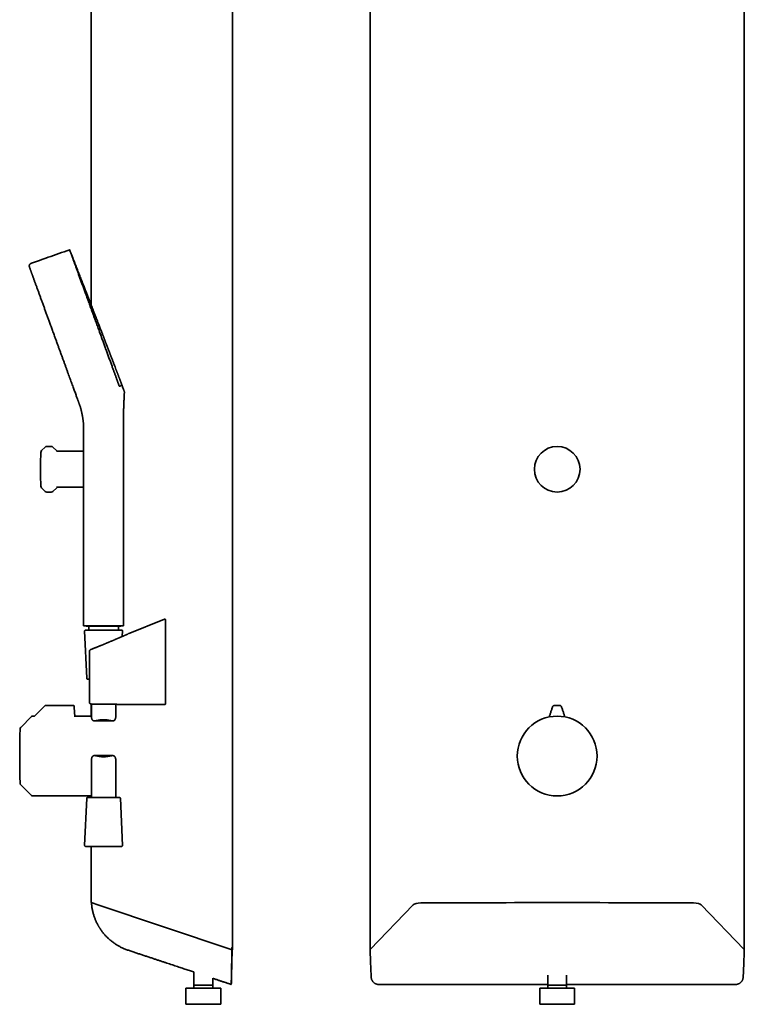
# Model space of a CAD drawing. Header units: millimetres. Extents: x 8 to 1025, y 12 to 2520.
# Tile 6 of 9: x 75 to 520, y 1311 to 1915. Entities that reach past the tile are written whole.
import ezdxf

# ---------------------------------------------------------------- set-up
doc = ezdxf.new("R2010")
doc.units = ezdxf.units.MM

msp = doc.modelspace()

# ---------------------------------------------------------------- linework, layer by layer
at = {"color": 7, "linetype": 'Continuous', "lineweight": 35}
for p, q in [((205.89, 1344.46), (205.89, 2498.46)), ((290.34, 2496.68), (290.34, 1344.66)), ((520, 1344.66), (520, 2498.26)), ((119.04, 2347.5), (119.04, 1740.33)), ((137.8, 1691.59), (137.8, 1691.59)), ((139.01, 1676.32), (139.01, 1676.32)), ((138.94, 1543.34), (138.94, 1670.97)), ((114.32, 1667.33), (114.32, 1667.33)), ((114.44, 1662.06), (114.44, 1543.34)), ((90.75, 1653.02), (88.65, 1650.92)), ((94.57, 1653.46), (91.81, 1653.46)), ((97.9, 1650.75), (95.63, 1653.02)), ((114.44, 1650.46), (98.6, 1650.46)), ((88.65, 1627.99), (90.75, 1625.9)), ((91.81, 1625.46), (94.57, 1625.46)), ((95.63, 1625.9), (97.9, 1628.16)), ((98.6, 1628.46), (114.44, 1628.46)), ((164, 1547.56), (141.77, 1538.42)), ((164.69, 1547.1), (164.69, 1546.73)), ((114.44, 1543.34), (126.69, 1543.34)), ((116.1, 1543.34), (116.09, 1543.24)), ((137.29, 1543.24), (116.09, 1543.24)), ((117.59, 1543.04), (117.59, 1540.74)), ((126.69, 1543.34), (138.93, 1543.34)), ((135.79, 1540.74), (135.79, 1543.04)), ((137.29, 1543.24), (137.29, 1543.34)), ((115.07, 1540.22), (116.32, 1511.22)), ((115.56, 1540.74), (126.69, 1540.74)), ((126.69, 1540.74), (137.82, 1540.74)), ((138.17, 1536.84), (138.32, 1540.22)), ((117.97, 1527.51), (117.97, 1496.66)), ((117.97, 1527.51), (117.97, 1527.5)), ((118.66, 1528.72), (118.57, 1528.68)), ((117.97, 1510.74), (116.82, 1510.74)), ((90.78, 1494.44), (84.3, 1487.96)), ((90.78, 1494.44), (90.78, 1494.44)), ((108.15, 1494.56), (91.07, 1494.56)), ((91.07, 1494.55), (91.07, 1494.55)), ((108.69, 1493.37), (108.99, 1487.6)), ((119.04, 1495.41), (119.04, 1487.96)), ((119.19, 1495.4), (119.19, 1487.78)), ((119.97, 1495.36), (119.99, 1495.36)), ((134.19, 1487.79), (134.19, 1495.22)), ((82.44, 1487.66), (75.86, 1481.08)), ((84.3, 1487.96), (83.15, 1487.96)), ((119.04, 1487.96), (108.97, 1487.96)), ((121.11, 1485.06), (132.28, 1485.06)), ((132.28, 1463.73), (121.11, 1463.73)), ((119.19, 1461), (119.19, 1438.04)), ((134.19, 1438.04), (134.19, 1461)), ((75.86, 1445.84), (82.44, 1439.25)), ((83.15, 1438.96), (119.04, 1438.96)), ((119.04, 1438.96), (119.04, 1438.04)), ((116.32, 1437.56), (115.07, 1408.56)), ((136.56, 1438.04), (116.82, 1438.04)), ((138.32, 1408.56), (137.06, 1437.56)), ((115.56, 1408.04), (126.69, 1408.04)), ((119.04, 1408.04), (119.04, 1373.52)), ((126.69, 1408.04), (137.82, 1408.04)), ((119.04, 1373.52), (119.64, 1373.32)), ((119.64, 1373.32), (123.11, 1372.15)), ((205.11, 1344.72), (123.11, 1372.15)), ((316.72, 1372.15), (290.37, 1344.72)), ((519.97, 1344.72), (493.62, 1372.15)), ((205.11, 1344.72), (205.41, 1344.62)), ((205.47, 1344.6), (205.89, 1344.46)), ((520.04, 1345.81), (520.04, 1345.88)), ((182.09, 1330.92), (182.09, 1322.88)), ((193.69, 1322.88), (193.69, 1327.07)), ((399.37, 1329), (399.37, 1322.88)), ((410.97, 1322.88), (410.97, 1329)), ((177.19, 1321.11), (177.19, 1311.11)), ((177.19, 1321.11), (198.6, 1321.11)), ((182.09, 1322.88), (182.09, 1322.88)), ((182.09, 1322.88), (182.09, 1321.11)), ((193.69, 1322.88), (182.09, 1322.88)), ((185.68, 1322.88), (182.09, 1322.88)), ((193.69, 1322.88), (182.09, 1322.88)), ((193.69, 1322.88), (185.68, 1322.88)), ((193.69, 1322.88), (193.69, 1322.88)), ((193.69, 1321.11), (193.69, 1322.88)), ((198.6, 1311.11), (198.6, 1321.11)), ((295.65, 1323.28), (399.37, 1323.28)), ((394.46, 1321.11), (394.46, 1311.11)), ((394.46, 1321.11), (415.88, 1321.11)), ((399.37, 1322.88), (399.37, 1322.88)), ((399.37, 1322.88), (399.37, 1321.11)), ((410.97, 1322.88), (399.37, 1322.88)), ((410.53, 1322.88), (399.37, 1322.88)), ((410.97, 1322.88), (399.37, 1322.88)), ((410.97, 1322.88), (410.53, 1322.88)), ((410.97, 1323.28), (514.69, 1323.28)), ((410.97, 1322.88), (410.97, 1322.88)), ((410.97, 1321.11), (410.97, 1322.88)), ((415.88, 1311.11), (415.88, 1321.11)), ((177.19, 1311.11), (198.6, 1311.11)), ((394.46, 1311.11), (415.88, 1311.11))]:
    msp.add_line(p, q, dxfattribs=at)
at = {"color": 7, "linetype": 'Continuous', "lineweight": 35, "flags": 128}
for points in [[(139.5, 1686.92), (139.5, 1686.92), (139.49, 1686.95), (139.47, 1687.01), (139.43, 1687.1), (139.39, 1687.23), (139.33, 1687.39), (139.26, 1687.59), (139.17, 1687.82), (139.08, 1688.08), (138.97, 1688.38), (138.85, 1688.72), (138.71, 1689.09), (138.56, 1689.5), (138.39, 1689.96), (138.21, 1690.46), (138.11, 1690.72), (138.01, 1690.99), (137.91, 1691.28), (137.85, 1691.43), (137.8, 1691.59), (137.8, 1691.59), (137.8, 1691.59)], [(118.57, 1528.67), (118.55, 1528.66), (118.55, 1528.66)], [(118.77, 1495.44), (118.78, 1495.44), (118.86, 1495.43)], [(205.1, 1323.28), (205.1, 1323.28)]]:
    msp.add_lwpolyline(points, dxfattribs=at)
at = {"color": 7, "linetype": 'Continuous', "lineweight": 35}
for centre, radius in [((405.17, 1639.46), 14), ((405.17, 1463.46), 24.5)]:
    msp.add_circle(centre, radius, dxfattribs=at)
for centre, radius, start, end in [((508.04, 1638.08), 420.05, 178.40614, 179.81277), ((89.86, 1649.72), 1.7, 135, 178.40614), ((91.81, 1651.96), 1.5, 90, 135), ((94.57, 1651.96), 1.5, 45, 90), ((98.6, 1651.46), 1, 225, 270), ((508.04, 1640.83), 420.05, 180.18723, 181.59386), ((89.86, 1629.19), 1.7, 181.59386, 225), ((91.81, 1626.96), 1.5, 225, 270), ((94.57, 1626.96), 1.5, 270, 315), ((98.6, 1627.46), 1, 90, 135), ((164.19, 1547.1), 0.5, 0, 112.4967), ((117.39, 1543.04), 0.2, 360, 90), ((135.99, 1543.04), 0.2, 90, 180), ((115.56, 1540.24), 0.5, 90, 182.48126), ((137.82, 1540.24), 0.5, 357.51874, 90), ((116.82, 1511.24), 0.5, 182.48126, 270), ((138.4, 1496.7), 1.6, 268.12722, 269.52805), ((164.69, 5495.01), 4000, 269.62317, 269.99284), ((83.15, 1486.96), 1, 90, 135), ((76.78, 1480.16), 1.3, 135, 178.06738), ((571.71, 1463.46), 496.51, 178.06738, 181.93262), ((76.78, 1446.76), 1.3, 181.93262, 225), ((83.15, 1439.96), 1, 225, 270), ((116.82, 1437.54), 0.5, 90, 177.51874), ((136.56, 1437.54), 0.5, 2.48126, 90), ((115.56, 1408.54), 0.5, 177.51874, 270), ((137.82, 1408.54), 0.5, 270, 2.48126)]:
    msp.add_arc(centre, radius, start, end, dxfattribs=at)
for centre, major_axis, start_param, end_param in [((321.48, 1371.64), (5, 0), 1.585067, 2.830669), ((405.17, -590.42), (5869.57, 0), 1.556526, 1.585067), ((488.86, 1371.64), (5, 0), 0.310923, 1.556526), ((290.94, 1344.66), (0.6, 0), 2.830669, 3.327929), ((519.4, 1344.66), (0.6, 0), 6.096849, 6.594109)]:
    msp.add_ellipse(centre, major_axis=major_axis, ratio=0.334595, start_param=start_param, end_param=end_param, dxfattribs=at)
for points, knots in [([(105.88, 1774.13), (103.67, 1773.37), (99.24, 1771.85), (93.09, 1769.69), (87.5, 1767.7), (84.12, 1766.48), (82.47, 1765.88)], [0, 0, 0, 0, 0.2827988, 0.5656003, 0.7878012, 1, 1, 1, 1]), ([(105.88, 1774.13), (105.88, 1774.13), (105.88, 1774.14), (105.89, 1774.12), (105.9, 1774.07), (105.94, 1773.98), (105.98, 1773.86), (106.04, 1773.69), (106.12, 1773.49), (106.21, 1773.24), (106.31, 1772.94), (106.43, 1772.62), (106.56, 1772.27), (106.69, 1771.91), (106.84, 1771.5), (107, 1771.05), (107.18, 1770.57), (107.37, 1770.05), (107.56, 1769.51), (107.77, 1768.93), (108, 1768.32), (108.24, 1767.66), (108.49, 1766.95), (108.77, 1766.18), (109.08, 1765.35), (109.4, 1764.47), (109.73, 1763.54), (110.09, 1762.57), (110.45, 1761.57), (110.82, 1760.55), (111.2, 1759.51), (111.6, 1758.43), (112, 1757.31), (112.41, 1756.18), (112.82, 1755.06), (113.23, 1753.94), (113.65, 1752.8), (114.07, 1751.62), (114.51, 1750.42), (114.96, 1749.2), (115.42, 1747.91), (115.92, 1746.56), (116.43, 1745.14), (116.96, 1743.7), (117.49, 1742.24), (118.01, 1740.81), (118.52, 1739.42), (119.01, 1738.05), (119.51, 1736.68), (120.01, 1735.31), (120.51, 1733.93), (121.02, 1732.55), (121.53, 1731.13), (122.07, 1729.66), (122.62, 1728.15), (123.16, 1726.65), (123.71, 1725.16), (124.23, 1723.73), (124.72, 1722.36), (125.2, 1721.05), (125.67, 1719.75), (126.14, 1718.47), (126.6, 1717.21), (127.05, 1715.98), (127.51, 1714.72), (127.97, 1713.44), (128.44, 1712.16), (128.89, 1710.9), (129.34, 1709.68), (129.78, 1708.46), (130.22, 1707.26), (130.65, 1706.07), (131.07, 1704.92), (131.48, 1703.8), (131.87, 1702.73), (132.24, 1701.71), (132.59, 1700.75), (132.92, 1699.85), (133.24, 1698.97), (133.54, 1698.13), (133.84, 1697.31), (134.13, 1696.52), (134.41, 1695.74), (134.68, 1695), (134.94, 1694.29), (135.19, 1693.62), (135.43, 1692.95), (135.67, 1692.27), (135.92, 1691.61), (136.14, 1690.99), (136.28, 1690.6), (136.35, 1690.41)], [0, 0, 0, 0, 0.000002, 0.010253, 0.020639, 0.031281, 0.042184, 0.053297, 0.064408, 0.075741, 0.087312, 0.099115, 0.10931, 0.119669, 0.130195, 0.140886, 0.151737, 0.162739, 0.173252, 0.183905, 0.194702, 0.205641, 0.21672, 0.228619, 0.240667, 0.252857, 0.265185, 0.277646, 0.290237, 0.302222, 0.314311, 0.326499, 0.338784, 0.351162, 0.362492, 0.373892, 0.385356, 0.396877, 0.40845, 0.420069, 0.431728, 0.444593, 0.457492, 0.470416, 0.483359, 0.496314, 0.508097, 0.51988, 0.531659, 0.543427, 0.555179, 0.566908, 0.578609, 0.59144, 0.604221, 0.616944, 0.629601, 0.642184, 0.653553, 0.664852, 0.67608, 0.687234, 0.698309, 0.709303, 0.720211, 0.732106, 0.743887, 0.755549, 0.767087, 0.778495, 0.790445, 0.802242, 0.813887, 0.825381, 0.836722, 0.847907, 0.85831, 0.868572, 0.878691, 0.888665, 0.89849, 0.908745, 0.918833, 0.928757, 0.93852, 0.948125, 0.957572, 0.968505, 0.979221, 0.98972, 1, 1, 1, 1]), ([(137.8, 1691.59), (137.79, 1691.59), (137.77, 1691.6), (137.77, 1691.61), (137.76, 1691.63), (137.76, 1691.63), (137.77, 1691.63), (137.77, 1691.64), (137.77, 1691.64), (137.77, 1691.65), (137.77, 1691.65), (137.77, 1691.65), (137.77, 1691.65), (137.77, 1691.65), (137.77, 1691.66), (137.77, 1691.66), (137.77, 1691.66), (137.77, 1691.66), (137.77, 1691.67), (137.77, 1691.67), (137.77, 1691.67), (137.77, 1691.67), (137.77, 1691.67), (137.77, 1691.67), (137.77, 1691.67), (137.77, 1691.68), (137.76, 1691.68), (137.76, 1691.68), (137.76, 1691.69), (137.76, 1691.7), (137.75, 1691.71), (137.75, 1691.72), (137.74, 1691.74), (137.73, 1691.77), (137.72, 1691.8), (137.7, 1691.84), (137.69, 1691.88), (137.67, 1691.92), (137.65, 1691.98), (137.62, 1692.06), (137.57, 1692.18), (137.52, 1692.33), (137.45, 1692.5), (137.37, 1692.71), (137.29, 1692.92), (137.22, 1693.13), (137.14, 1693.34), (137.06, 1693.54), (136.98, 1693.74), (136.91, 1693.94), (136.83, 1694.14), (136.76, 1694.34), (136.66, 1694.6), (136.54, 1694.92), (136.38, 1695.32), (136.22, 1695.76), (136.04, 1696.23), (135.86, 1696.72), (135.67, 1697.21), (135.48, 1697.71), (135.28, 1698.22), (135.09, 1698.73), (134.9, 1699.24), (134.7, 1699.74), (134.51, 1700.25), (134.19, 1701.1), (133.73, 1702.29), (133.24, 1703.58), (132.85, 1704.61), (132.56, 1705.39), (132.26, 1706.17), (131.96, 1706.95), (131.66, 1707.73), (131.37, 1708.5), (131.09, 1709.22), (130.84, 1709.88), (130.6, 1710.49), (130.38, 1711.07), (130.16, 1711.64), (129.94, 1712.22), (129.71, 1712.82), (129.46, 1713.46), (129.21, 1714.11), (128.96, 1714.77), (128.71, 1715.42), (128.46, 1716.06), (128.24, 1716.63), (128.05, 1717.13), (127.89, 1717.55), (127.73, 1717.95), (127.59, 1718.32), (127.46, 1718.66), (127.33, 1718.98), (127.21, 1719.3), (127.09, 1719.62), (126.96, 1719.94), (126.83, 1720.28), (126.7, 1720.62), (126.51, 1721.12), (126.26, 1721.77), (125.94, 1722.58), (125.57, 1723.55), (125.14, 1724.64), (124.67, 1725.86), (124.19, 1727.09), (123.65, 1728.48), (123.05, 1730.02), (122.39, 1731.72), (121.86, 1733.09), (121.46, 1734.12), (121.19, 1734.81), (120.92, 1735.5), (120.65, 1736.2), (120.38, 1736.9), (120.09, 1737.64), (119.78, 1738.43), (119.45, 1739.28), (119.11, 1740.16), (118.75, 1741.07), (118.39, 1742.01), (118.01, 1742.99), (117.62, 1743.98), (117.22, 1745.01), (116.8, 1746.08), (116.37, 1747.2), (115.92, 1748.35), (115.46, 1749.54), (114.98, 1750.76), (114.49, 1752.02), (113.99, 1753.31), (113.47, 1754.64), (112.94, 1756), (112.4, 1757.4), (111.84, 1758.83), (111.27, 1760.29), (110.69, 1761.79), (110.09, 1763.33), (109.46, 1764.95), (108.79, 1766.66), (108.08, 1768.47), (107.36, 1770.32), (106.63, 1772.21), (106.13, 1773.49), (105.88, 1774.13)], [0, 0, 0, 0, 0.0011383, 0.0026158, 0.0041117, 0.0056538, 0.0082702, 0.0111222, 0.0147944, 0.0187134, 0.0227995, 0.0260293, 0.0293436, 0.0327383, 0.036209, 0.0397788, 0.0436158, 0.0477494, 0.0516097, 0.0556972, 0.0600116, 0.0645529, 0.0693204, 0.0743136, 0.0794741, 0.0844515, 0.0903636, 0.0958894, 0.1010278, 0.1057792, 0.1101447, 0.114413, 0.1184956, 0.1227359, 0.1271403, 0.131714, 0.1364626, 0.14013, 0.143739, 0.1472785, 0.1507907, 0.1543177, 0.1578988, 0.1615658, 0.1651479, 0.168531, 0.1717098, 0.1746823, 0.1774498, 0.1800176, 0.1823954, 0.1846663, 0.1870259, 0.191021, 0.1953038, 0.1998896, 0.2047913, 0.2100194, 0.2148866, 0.2200182, 0.2252692, 0.2304907, 0.2356826, 0.2408448, 0.2459772, 0.2510798, 0.266922, 0.2825028, 0.2904359, 0.298374, 0.3063172, 0.3142659, 0.3222202, 0.3301346, 0.3377746, 0.3442074, 0.3504047, 0.3563664, 0.3620923, 0.3678569, 0.3740035, 0.3805333, 0.3874469, 0.3938485, 0.4005479, 0.4072692, 0.413535, 0.4181326, 0.4224433, 0.4264671, 0.4302037, 0.4337547, 0.4370002, 0.4401302, 0.443359, 0.446687, 0.450114, 0.4536402, 0.4572657, 0.4651839, 0.4735386, 0.4823301, 0.4946177, 0.5070608, 0.5196349, 0.5323403, 0.5494853, 0.5668643, 0.5844776, 0.5914612, 0.598481, 0.605537, 0.6126292, 0.619758, 0.627067, 0.6353566, 0.6439942, 0.65298, 0.6623145, 0.6719978, 0.6818481, 0.6920354, 0.7025601, 0.7134223, 0.7248545, 0.7366388, 0.7487753, 0.7612642, 0.7741059, 0.7873004, 0.800848, 0.8147487, 0.8290027, 0.8436101, 0.8585709, 0.8738852, 0.8895528, 0.9055739, 0.9236051, 0.9420636, 0.9609492, 0.9802614, 1, 1, 1, 1]), ([(82.47, 1765.88), (82.38, 1765.85), (82.2, 1765.78), (81.96, 1765.66), (81.78, 1765.54), (81.64, 1765.43), (81.53, 1765.33), (81.43, 1765.22), (81.36, 1765.12), (81.29, 1765.01), (81.22, 1764.88), (81.15, 1764.7), (81.1, 1764.5), (81.08, 1764.26), (81.09, 1764.07), (81.1, 1763.93), (81.12, 1763.84), (81.14, 1763.74), (81.17, 1763.63), (81.21, 1763.48), (81.25, 1763.38), (81.27, 1763.32)], [0, 0, 0, 0, 0.0884154, 0.1813543, 0.2393399, 0.2931085, 0.3419557, 0.3854907, 0.4236032, 0.457118, 0.5071323, 0.5584297, 0.6294274, 0.703182, 0.7725957, 0.8040288, 0.8332125, 0.8605301, 0.8956616, 0.9423168, 1, 1, 1, 1]), ([(81.27, 1763.32), (81.28, 1763.31), (81.28, 1763.31), (81.3, 1763.24), (81.34, 1763.15), (81.39, 1763.01), (81.45, 1762.83), (81.53, 1762.62), (81.62, 1762.37), (81.72, 1762.09), (81.83, 1761.8), (81.95, 1761.47), (82.08, 1761.1), (82.22, 1760.71), (82.38, 1760.29), (82.54, 1759.83), (82.72, 1759.35), (82.91, 1758.83), (83.11, 1758.29), (83.31, 1757.71), (83.55, 1757.07), (83.8, 1756.36), (84.09, 1755.58), (84.39, 1754.75), (84.69, 1753.92), (85, 1753.07), (85.32, 1752.21), (85.64, 1751.33), (85.97, 1750.41), (86.31, 1749.47), (86.67, 1748.5), (87.02, 1747.53), (87.37, 1746.57), (87.72, 1745.62), (88.07, 1744.64), (88.43, 1743.65), (88.8, 1742.64), (89.17, 1741.62), (89.55, 1740.58), (89.94, 1739.52), (90.33, 1738.45), (90.72, 1737.36), (91.12, 1736.26), (91.52, 1735.17), (91.91, 1734.09), (92.3, 1733.02), (92.69, 1731.95), (93.09, 1730.86), (93.51, 1729.71), (93.96, 1728.47), (94.43, 1727.17), (94.91, 1725.85), (95.39, 1724.53), (95.87, 1723.21), (96.35, 1721.89), (96.67, 1721), (96.84, 1720.56)], [0, 0, 0, 0, 0.019302, 0.038605, 0.057908, 0.077213, 0.096518, 0.115823, 0.135129, 0.152826, 0.170522, 0.188218, 0.205913, 0.223608, 0.241302, 0.258995, 0.276689, 0.294384, 0.312079, 0.329775, 0.347471, 0.368328, 0.389185, 0.410042, 0.430898, 0.450202, 0.469505, 0.488807, 0.508109, 0.527412, 0.546715, 0.566019, 0.583715, 0.601411, 0.619108, 0.636805, 0.654502, 0.672198, 0.689894, 0.707589, 0.725284, 0.742977, 0.760671, 0.778365, 0.795049, 0.811733, 0.828417, 0.845103, 0.861788, 0.881534, 0.90128, 0.921026, 0.940771, 0.960514, 0.980258, 1, 1, 1, 1]), ([(96.84, 1720.56), (97.07, 1719.91), (97.54, 1718.62), (98.25, 1716.67), (98.95, 1714.74), (99.65, 1712.82), (100.35, 1710.9), (101.04, 1709), (101.73, 1707.12), (102.4, 1705.27), (103.06, 1703.47), (103.7, 1701.7), (104.33, 1699.97), (104.94, 1698.28), (105.54, 1696.64), (106.12, 1695.04), (106.68, 1693.5), (107.22, 1692.02), (107.74, 1690.6), (108.24, 1689.24), (108.71, 1687.94), (109.16, 1686.71), (109.58, 1685.56), (109.97, 1684.48), (110.34, 1683.46), (110.56, 1682.85), (110.67, 1682.54)], [0, 0, 0, 0, 0.041591, 0.083094, 0.124596, 0.166185, 0.207949, 0.249973, 0.291998, 0.333764, 0.375356, 0.416861, 0.458369, 0.499966, 0.541903, 0.583616, 0.625193, 0.66672, 0.708286, 0.749978, 0.791753, 0.83337, 0.874917, 0.916479, 0.958145, 1, 1, 1, 1]), ([(136.35, 1690.41), (136.44, 1690.42), (136.61, 1690.44), (136.85, 1690.49), (137.09, 1690.57), (137.31, 1690.68), (137.5, 1690.85), (137.64, 1691.03), (137.72, 1691.23), (137.76, 1691.4), (137.78, 1691.53), (137.8, 1691.59)], [0, 0, 0, 0, 0.12557, 0.250822, 0.375027, 0.499023, 0.62474, 0.74977, 0.832349, 0.915719, 1, 1, 1, 1]), ([(138.02, 1690.99), (138.02, 1690.99), (138.02, 1690.99), (138.02, 1690.99), (138.02, 1691), (138.01, 1691.01), (138.01, 1691.02), (138.01, 1691.03), (138, 1691.04), (137.99, 1691.06), (137.98, 1691.08), (137.97, 1691.11), (137.96, 1691.15), (137.95, 1691.19), (137.93, 1691.23), (137.92, 1691.27), (137.9, 1691.31), (137.89, 1691.34), (137.88, 1691.38), (137.87, 1691.41), (137.85, 1691.44), (137.84, 1691.47), (137.83, 1691.51), (137.81, 1691.56), (137.8, 1691.59)], [0, 0, 0, 0, 0.003858, 0.022828, 0.032851, 0.036688, 0.039909, 0.042754, 0.045538, 0.051131, 0.057069, 0.06375, 0.08036, 0.102347, 0.130291, 0.1742, 0.228251, 0.292281, 0.359912, 0.468541, 0.580064, 0.716453, 0.856487, 1, 1, 1, 1]), ([(137.85, 1691.45), (137.85, 1691.45), (137.85, 1691.45), (137.85, 1691.45), (137.84, 1691.45), (137.84, 1691.46), (137.84, 1691.46), (137.84, 1691.46), (137.84, 1691.47), (137.83, 1691.49), (137.82, 1691.51), (137.81, 1691.54), (137.8, 1691.57), (137.8, 1691.58), (137.8, 1691.59)], [0, 0, 0, 0, 0.009932, 0.018889, 0.027405, 0.036074, 0.045447, 0.055953, 0.081396, 0.153652, 0.257193, 0.445399, 0.692322, 1, 1, 1, 1]), ([(138.24, 1690.37), (138.23, 1690.42), (138.19, 1690.52), (138.14, 1690.65), (138.1, 1690.76), (138.07, 1690.85), (138.05, 1690.91), (138.03, 1690.95), (138.02, 1690.98), (138.02, 1690.99), (138.02, 1691), (138.01, 1691.01), (138.01, 1691.02), (138.01, 1691.03), (138, 1691.03), (138, 1691.03), (138, 1691.04), (138, 1691.04), (138, 1691.04), (138, 1691.04), (138, 1691.05), (138, 1691.05), (138, 1691.05), (138, 1691.05)], [0, 0, 0, 0, 0.191842, 0.369371, 0.51726, 0.639263, 0.738719, 0.809178, 0.834448, 0.845277, 0.855366, 0.865202, 0.89404, 0.907214, 0.91204, 0.916086, 0.917994, 0.919929, 0.924174, 0.929328, 0.935673, 0.97506, 1, 1, 1, 1]), ([(138.52, 1689.61), (138.49, 1689.7), (138.42, 1689.88), (138.33, 1690.14), (138.25, 1690.36), (138.18, 1690.55), (138.12, 1690.69), (138.09, 1690.79), (138.07, 1690.85), (138.05, 1690.88), (138.05, 1690.91), (138.04, 1690.94), (138.03, 1690.96), (138.03, 1690.95), (138.03, 1690.95)], [0, 0, 0, 0, 0.106805, 0.210165, 0.303126, 0.387221, 0.464187, 0.536169, 0.582766, 0.629328, 0.676346, 0.812421, 0.940543, 1, 1, 1, 1]), ([(138.24, 1690.37), (138.28, 1690.26), (138.37, 1690.04), (138.47, 1689.76), (138.53, 1689.6), (138.55, 1689.54)], [0, 0, 0, 0, 0.375017, 0.765844, 1, 1, 1, 1]), ([(139.01, 1676.32), (139.02, 1676.37), (139.03, 1676.72), (139.05, 1677.35), (139.08, 1678.18), (139.11, 1678.96), (139.14, 1679.7), (139.17, 1680.4), (139.2, 1681.07), (139.22, 1681.7), (139.25, 1682.28), (139.28, 1682.83), (139.3, 1683.34), (139.32, 1683.8), (139.34, 1684.21), (139.36, 1684.55), (139.38, 1684.85), (139.39, 1685.12), (139.4, 1685.36), (139.42, 1685.58), (139.43, 1685.81), (139.44, 1686.08), (139.46, 1686.4), (139.48, 1686.68), (139.5, 1686.86), (139.5, 1686.92)], [0, 0, 0, 0, 0.015511, 0.098811, 0.176544, 0.250271, 0.320037, 0.385894, 0.449124, 0.508395, 0.563749, 0.615228, 0.662876, 0.706737, 0.746847, 0.777373, 0.805354, 0.830805, 0.85374, 0.874172, 0.893217, 0.919016, 0.948931, 0.983031, 1, 1, 1, 1]), ([(110.67, 1682.54), (110.74, 1682.36), (110.87, 1682.01), (111.05, 1681.51), (111.22, 1681.04), (111.38, 1680.6), (111.53, 1680.2), (111.66, 1679.83), (111.79, 1679.49), (111.9, 1679.18), (111.96, 1679), (112, 1678.91)], [0, 0, 0, 0, 0.111851, 0.223715, 0.33568, 0.447832, 0.56005, 0.670054, 0.779992, 0.889947, 1, 1, 1, 1]), ([(112, 1678.91), (112.01, 1678.88), (112.02, 1678.83), (112.05, 1678.77), (112.07, 1678.71), (112.09, 1678.66), (112.1, 1678.61), (112.13, 1678.55), (112.15, 1678.48), (112.18, 1678.4), (112.22, 1678.29), (112.27, 1678.15), (112.32, 1678.02), (112.35, 1677.92), (112.37, 1677.87), (112.38, 1677.85), (112.38, 1677.85)], [0, 0, 0, 0, 0.045173, 0.084735, 0.118686, 0.147027, 0.178933, 0.21419, 0.271244, 0.329349, 0.386342, 0.537857, 0.688835, 0.824168, 0.959451, 1, 1, 1, 1]), ([(112.38, 1677.85), (112.39, 1677.84), (112.39, 1677.81), (112.4, 1677.78), (112.42, 1677.74), (112.42, 1677.72), (112.43, 1677.69), (112.44, 1677.67), (112.45, 1677.64), (112.46, 1677.6), (112.47, 1677.55), (112.48, 1677.5), (112.5, 1677.44), (112.52, 1677.36), (112.55, 1677.27), (112.58, 1677.15), (112.62, 1677), (112.68, 1676.79), (112.74, 1676.53), (112.82, 1676.24), (112.9, 1675.91), (112.99, 1675.57), (113.06, 1675.25), (113.13, 1674.97), (113.19, 1674.72), (113.24, 1674.49), (113.28, 1674.28), (113.32, 1674.11), (113.35, 1673.96), (113.38, 1673.83), (113.4, 1673.71), (113.43, 1673.6), (113.45, 1673.48), (113.48, 1673.36), (113.51, 1673.22), (113.54, 1673.07), (113.57, 1672.91), (113.6, 1672.77), (113.62, 1672.64), (113.64, 1672.55), (113.65, 1672.47), (113.67, 1672.39), (113.68, 1672.31), (113.71, 1672.17), (113.74, 1671.98), (113.78, 1671.76), (113.81, 1671.57), (113.84, 1671.41), (113.87, 1671.23), (113.91, 1671.02), (113.95, 1670.78), (113.99, 1670.5), (114.03, 1670.19), (114.08, 1669.84), (114.13, 1669.45), (114.18, 1669.03), (114.23, 1668.57), (114.27, 1668.09), (114.3, 1667.67), (114.32, 1667.41), (114.32, 1667.33)], [0, 0, 0, 0, 0.026541, 0.062248, 0.087473, 0.111361, 0.12225, 0.131926, 0.140464, 0.147977, 0.154629, 0.16065, 0.166353, 0.172099, 0.180434, 0.190016, 0.200887, 0.219691, 0.241433, 0.266124, 0.293771, 0.324385, 0.349824, 0.373369, 0.394668, 0.413715, 0.430508, 0.445042, 0.457314, 0.467322, 0.476414, 0.4877, 0.496347, 0.506175, 0.517301, 0.529725, 0.543448, 0.556562, 0.566288, 0.573949, 0.579727, 0.585805, 0.592819, 0.600767, 0.620801, 0.64027, 0.653815, 0.66706, 0.68118, 0.698173, 0.718076, 0.740889, 0.766616, 0.795259, 0.826825, 0.861326, 0.898088, 0.937721, 0.980221, 1, 1, 1, 1]), ([(138.94, 1670.97), (138.94, 1671.7), (138.94, 1672.63), (138.95, 1673.66), (138.96, 1674.15), (138.97, 1675), (139, 1675.76), (139.01, 1676.32)], [0, 0, 0, 0, 0.409147, 0.522834, 0.574227, 0.687872, 1, 1, 1, 1]), ([(114.32, 1667.33), (114.32, 1667.27), (114.33, 1667.16), (114.34, 1666.99), (114.35, 1666.85), (114.35, 1666.73), (114.36, 1666.62), (114.36, 1666.46), (114.37, 1666.23), (114.39, 1665.89), (114.4, 1665.51), (114.41, 1665.1), (114.42, 1664.58), (114.44, 1663.96), (114.44, 1663.4), (114.44, 1663.04), (114.44, 1662.88), (114.44, 1662.76), (114.44, 1662.67), (114.44, 1662.59), (114.44, 1662.49), (114.44, 1662.36), (114.44, 1662.21), (114.44, 1662.11), (114.44, 1662.06)], [0, 0, 0, 0, 0.032919, 0.066924, 0.094364, 0.115229, 0.134072, 0.154284, 0.207349, 0.268047, 0.346561, 0.424108, 0.500376, 0.642159, 0.777139, 0.81447, 0.846652, 0.873288, 0.88268, 0.896347, 0.915545, 0.940275, 0.970536, 1, 1, 1, 1]), ([(138.94, 1543.34), (138.94, 1543.34), (138.94, 1543.34), (138.94, 1543.34), (138.93, 1543.34)], [0, 0, 0, 0, 0.00067, 1, 1, 1, 1]), ([(164.69, 1545.53), (164.69, 1545.61), (164.69, 1545.77), (164.69, 1545.99), (164.69, 1546.19), (164.69, 1546.35), (164.69, 1546.48), (164.69, 1546.58), (164.69, 1546.66), (164.69, 1546.72), (164.69, 1546.73), (164.69, 1546.73)], [0, 0, 0, 0, 0.1331531, 0.266265, 0.3959594, 0.4983872, 0.6007818, 0.7005401, 0.8002718, 0.9001394, 1, 1, 1, 1]), ([(164.69, 1496.92), (164.69, 1500.97), (164.69, 1509.07), (164.69, 1521.22), (164.69, 1533.38), (164.69, 1541.48), (164.69, 1545.53)], [0, 0, 0, 0, 0.249992, 0.499987, 0.749992, 1, 1, 1, 1]), ([(141.44, 1538.27), (141.44, 1538.27), (141.44, 1538.27), (141.43, 1538.27), (141.41, 1538.26), (141.39, 1538.25), (141.36, 1538.24), (141.31, 1538.21), (141.23, 1538.18), (141.14, 1538.14), (141.04, 1538.1), (140.92, 1538.04), (140.78, 1537.98), (140.61, 1537.91), (140.4, 1537.81), (140.14, 1537.7), (139.81, 1537.55), (139.44, 1537.39), (139.04, 1537.21), (138.59, 1537.02), (138.11, 1536.81), (137.59, 1536.58), (137.04, 1536.34), (136.45, 1536.09), (135.89, 1535.85), (135.37, 1535.63), (134.89, 1535.42), (134.4, 1535.21), (133.89, 1535), (133.39, 1534.78), (132.89, 1534.57), (132.39, 1534.36), (131.91, 1534.16), (131.43, 1533.96), (130.99, 1533.77), (130.63, 1533.63), (130.36, 1533.51), (130.16, 1533.43), (129.97, 1533.35), (129.76, 1533.26), (129.52, 1533.16), (129.25, 1533.05), (128.95, 1532.92), (128.62, 1532.78), (128.25, 1532.63), (127.85, 1532.47), (127.42, 1532.29), (126.97, 1532.1), (126.49, 1531.91), (125.99, 1531.7), (125.46, 1531.49), (124.9, 1531.26), (124.52, 1531.11), (124.32, 1531.03)], [0, 0, 0, 0, 0.0061518, 0.0141027, 0.0218675, 0.0294474, 0.0368431, 0.0558153, 0.073476, 0.0898335, 0.1048981, 0.1190138, 0.1378599, 0.157179, 0.1768689, 0.2043329, 0.2325373, 0.2615226, 0.2913407, 0.3219579, 0.3530936, 0.3845069, 0.4162267, 0.4483375, 0.4809177, 0.5045201, 0.5283751, 0.5523931, 0.5764898, 0.6006169, 0.6237566, 0.6456353, 0.6682413, 0.6894097, 0.7091587, 0.7274587, 0.7364559, 0.7450455, 0.753253, 0.7622396, 0.772628, 0.7844119, 0.7975871, 0.8121527, 0.828113, 0.8454785, 0.8642668, 0.8845064, 0.9049715, 0.9267649, 0.9498435, 0.9742267, 1, 1, 1, 1]), ([(164.69, 1535.84), (164.69, 1535.84), (164.69, 1535.85), (164.69, 1535.85), (164.69, 1535.86), (164.69, 1535.86), (164.69, 1535.86), (164.69, 1535.86)], [0, 0, 0, 0, 0.247378, 0.498348, 0.523291, 0.72929, 1, 1, 1, 1]), ([(124.3, 1531.02), (124.11, 1530.94), (123.71, 1530.78), (123.12, 1530.54), (122.51, 1530.29), (121.88, 1530.04), (121.24, 1529.78), (120.6, 1529.51), (119.96, 1529.25), (119.35, 1529), (118.92, 1528.83), (118.71, 1528.74), (118.68, 1528.73)], [0, 0, 0, 0, 0.099557, 0.200491, 0.304341, 0.412718, 0.526288, 0.642557, 0.758151, 0.871667, 0.984139, 1, 1, 1, 1]), ([(118.55, 1528.66), (118.53, 1528.65), (118.47, 1528.62), (118.4, 1528.56), (118.32, 1528.49), (118.25, 1528.41), (118.19, 1528.33), (118.13, 1528.24), (118.09, 1528.15), (118.05, 1528.07), (118.02, 1527.98), (118, 1527.88), (117.98, 1527.79), (117.97, 1527.69), (117.97, 1527.6), (117.97, 1527.53), (117.97, 1527.5)], [0, 0, 0, 0, 0.052242, 0.125594, 0.1977, 0.268765, 0.338984, 0.408555, 0.477704, 0.546725, 0.616069, 0.686503, 0.75936, 0.836961, 0.923506, 1, 1, 1, 1]), ([(164.69, 1525.14), (164.69, 1525.14), (164.69, 1525.14), (164.69, 1525.15), (164.69, 1525.15), (164.69, 1525.15), (164.69, 1525.16), (164.69, 1525.16)], [0, 0, 0, 0, 0.247378, 0.498348, 0.523291, 0.72929, 1, 1, 1, 1]), ([(164.69, 1516.64), (164.69, 1516.64), (164.69, 1516.65), (164.69, 1516.65), (164.69, 1516.66), (164.69, 1516.66), (164.69, 1516.66), (164.69, 1516.66)], [0, 0, 0, 0, 0.247378, 0.498348, 0.523291, 0.72929, 1, 1, 1, 1]), ([(164.69, 1505.94), (164.69, 1505.94), (164.69, 1505.94), (164.69, 1505.95), (164.69, 1505.95), (164.69, 1505.95), (164.69, 1505.96), (164.69, 1505.96)], [0, 0, 0, 0, 0.247378, 0.498348, 0.523291, 0.72929, 1, 1, 1, 1]), ([(91.07, 1494.56), (91.04, 1494.55), (90.99, 1494.55), (90.91, 1494.53), (90.84, 1494.49), (90.8, 1494.46), (90.78, 1494.44)], [0, 0, 0, 0, 0.247576, 0.5, 0.752424, 1, 1, 1, 1]), ([(108.65, 1494.1), (108.65, 1494.11), (108.64, 1494.13), (108.64, 1494.17), (108.63, 1494.2), (108.62, 1494.23), (108.61, 1494.26), (108.6, 1494.28), (108.58, 1494.3), (108.57, 1494.32), (108.56, 1494.34), (108.55, 1494.36), (108.52, 1494.39), (108.48, 1494.43), (108.44, 1494.46), (108.38, 1494.5), (108.32, 1494.53), (108.24, 1494.55), (108.18, 1494.55), (108.15, 1494.56)], [0, 0, 0, 0, 0.1764255, 0.3282669, 0.4555818, 0.5584872, 0.6372377, 0.674461, 0.7028457, 0.7232375, 0.7311195, 0.7393132, 0.7720837, 0.7972644, 0.8282229, 0.8646814, 0.9060942, 0.9515944, 1, 1, 1, 1]), ([(108.68, 1493.4), (108.67, 1493.44), (108.67, 1493.53), (108.66, 1493.65), (108.65, 1493.77), (108.65, 1493.89), (108.65, 1493.98), (108.64, 1494.06), (108.64, 1494.1), (108.65, 1494.1), (108.65, 1494.1)], [0, 0, 0, 0, 0.10512, 0.2179, 0.338392, 0.466519, 0.602067, 0.744792, 0.894645, 1, 1, 1, 1]), ([(108.65, 1494.05), (108.65, 1494.06), (108.65, 1494.08), (108.65, 1494.09), (108.65, 1494.07), (108.65, 1494.06)], [0, 0, 0, 0, 0.333378, 0.666622, 1, 1, 1, 1]), ([(108.69, 1493.37), (108.68, 1493.41), (108.68, 1493.51), (108.67, 1493.64), (108.67, 1493.75), (108.66, 1493.86), (108.66, 1493.94), (108.65, 1494), (108.65, 1494.04), (108.65, 1494.05), (108.65, 1494.06)], [0, 0, 0, 0, 0.122239, 0.24424, 0.372446, 0.500181, 0.628333, 0.756018, 0.878123, 1, 1, 1, 1]), ([(117.97, 1496.66), (117.97, 1496.65), (117.97, 1496.6), (117.97, 1496.52), (117.98, 1496.42), (117.99, 1496.34), (118, 1496.26), (118.02, 1496.17), (118.05, 1496.09), (118.09, 1496), (118.14, 1495.91), (118.19, 1495.83), (118.25, 1495.76), (118.32, 1495.69), (118.4, 1495.62), (118.48, 1495.57), (118.57, 1495.51), (118.67, 1495.47), (118.77, 1495.44), (118.83, 1495.43), (118.86, 1495.43)], [0, 0, 0, 0, 0.021367, 0.100848, 0.166991, 0.220027, 0.27193, 0.324887, 0.380156, 0.43517, 0.490602, 0.54644, 0.602579, 0.658904, 0.715362, 0.771916, 0.828539, 0.891542, 0.9533, 1, 1, 1, 1]), ([(118.86, 1495.43), (118.87, 1495.43), (118.89, 1495.42), (118.94, 1495.42), (119.01, 1495.41), (119.09, 1495.4), (119.18, 1495.4), (119.27, 1495.39), (119.38, 1495.39), (119.49, 1495.38), (119.61, 1495.38), (119.73, 1495.37), (119.86, 1495.37), (119.94, 1495.36), (119.97, 1495.36)], [0, 0, 0, 0, 0.025907, 0.089772, 0.187406, 0.28881, 0.383843, 0.474494, 0.570437, 0.663153, 0.754142, 0.844223, 0.933724, 1, 1, 1, 1]), ([(119.98, 1495.36), (119.98, 1495.36), (119.98, 1495.36), (119.99, 1495.36), (119.99, 1495.36)], [0, 0, 0, 0, 0.344799, 1, 1, 1, 1]), ([(120.02, 1495.36), (120.04, 1495.36), (120.15, 1495.36), (120.37, 1495.36), (120.67, 1495.37), (120.98, 1495.37), (121.3, 1495.37), (121.62, 1495.37), (121.95, 1495.37), (122.28, 1495.37), (122.61, 1495.37), (122.95, 1495.37), (123.29, 1495.36), (123.63, 1495.36), (123.98, 1495.36), (124.33, 1495.36), (124.68, 1495.36), (125.04, 1495.36), (125.39, 1495.35), (125.75, 1495.35), (126.11, 1495.35), (126.47, 1495.35), (126.83, 1495.34), (127.19, 1495.34), (127.54, 1495.34), (127.9, 1495.33), (128.25, 1495.33), (128.6, 1495.32), (128.95, 1495.32), (129.31, 1495.31), (129.66, 1495.31), (130, 1495.3), (130.35, 1495.3), (130.69, 1495.29), (131.02, 1495.28), (131.35, 1495.28), (131.68, 1495.27), (132, 1495.27), (132.31, 1495.26), (132.62, 1495.25), (132.93, 1495.25), (133.23, 1495.24), (133.53, 1495.23), (133.81, 1495.23), (134.09, 1495.22), (134.37, 1495.21), (134.63, 1495.21), (134.89, 1495.2), (135.14, 1495.19), (135.38, 1495.19), (135.62, 1495.18), (135.85, 1495.17), (136.06, 1495.17), (136.27, 1495.16), (136.47, 1495.16), (136.66, 1495.15), (136.84, 1495.14), (137.01, 1495.14), (137.18, 1495.13), (137.33, 1495.13), (137.47, 1495.13), (137.6, 1495.12), (137.72, 1495.12), (137.83, 1495.11), (137.93, 1495.11), (138.02, 1495.11), (138.1, 1495.11), (138.17, 1495.1), (138.23, 1495.1), (138.27, 1495.1), (138.31, 1495.1), (138.33, 1495.1), (138.34, 1495.1), (138.35, 1495.1), (138.35, 1495.1)], [0, 0, 0, 0, 0.002519, 0.016597, 0.030694, 0.044832, 0.058929, 0.072991, 0.087129, 0.101293, 0.115426, 0.129474, 0.143434, 0.157398, 0.171415, 0.18549, 0.199611, 0.213764, 0.227936, 0.242111, 0.256273, 0.270406, 0.284497, 0.298533, 0.312502, 0.326431, 0.340399, 0.354436, 0.368531, 0.38267, 0.396839, 0.411024, 0.42521, 0.439378, 0.453514, 0.467606, 0.481638, 0.49561, 0.50961, 0.523704, 0.537867, 0.552054, 0.566205, 0.580271, 0.594261, 0.608384, 0.622483, 0.636578, 0.650686, 0.664824, 0.679009, 0.693099, 0.707218, 0.721388, 0.735571, 0.749716, 0.763784, 0.777836, 0.791996, 0.806136, 0.820278, 0.834436, 0.848633, 0.862837, 0.87695, 0.891044, 0.905137, 0.919243, 0.933376, 0.947564, 0.961707, 0.975835, 0.99, 1, 1, 1, 1]), ([(164.19, 1495.01), (164.23, 1495.01), (164.29, 1495.02), (164.39, 1495.05), (164.47, 1495.1), (164.55, 1495.16), (164.61, 1495.24), (164.66, 1495.33), (164.69, 1495.42), (164.69, 1495.49), (164.69, 1495.52)], [0, 0, 0, 0, 0.125843, 0.25044, 0.374975, 0.499711, 0.624457, 0.749046, 0.8738, 1, 1, 1, 1]), ([(164.69, 1495.83), (164.69, 1495.84), (164.69, 1495.85), (164.69, 1495.91), (164.69, 1495.99), (164.69, 1496.1), (164.69, 1496.23), (164.69, 1496.38), (164.69, 1496.55), (164.69, 1496.73), (164.69, 1496.85), (164.69, 1496.92)], [0, 0, 0, 0, 0.1112701, 0.2224101, 0.3335499, 0.4446414, 0.5557326, 0.6667989, 0.7778651, 0.8889326, 1, 1, 1, 1]), ([(164.69, 1495.52), (164.69, 1495.53), (164.69, 1495.54), (164.69, 1495.61), (164.69, 1495.7), (164.69, 1495.79), (164.69, 1495.83)], [0, 0, 0, 0, 0.2499576, 0.4999322, 0.7499576, 1, 1, 1, 1]), ([(400.31, 1487.46), (400.38, 1487.7), (400.55, 1488.2), (400.8, 1488.99), (401.07, 1489.84), (401.35, 1490.71), (401.63, 1491.61), (401.93, 1492.54), (402.13, 1493.16), (402.23, 1493.48)], [0, 0, 0, 0, 0.114702, 0.250414, 0.39086, 0.536039, 0.685955, 0.840608, 1, 1, 1, 1]), ([(402.23, 1493.48), (402.26, 1493.55), (402.31, 1493.69), (402.4, 1493.85), (402.48, 1493.95), (402.53, 1494.01), (402.59, 1494.07), (402.65, 1494.13), (402.73, 1494.2), (402.84, 1494.28), (402.98, 1494.36), (403.15, 1494.44), (403.35, 1494.5), (403.51, 1494.51), (403.59, 1494.52)], [0, 0, 0, 0, 0.140515, 0.270346, 0.31937, 0.366741, 0.41248, 0.456608, 0.499154, 0.588493, 0.67502, 0.759071, 0.881221, 1, 1, 1, 1]), ([(403.59, 1494.52), (403.92, 1494.53), (404.57, 1494.56), (405.55, 1494.56), (406.21, 1494.54), (406.53, 1494.53)], [0, 0, 0, 0, 0.333334, 0.666666, 1, 1, 1, 1]), ([(406.53, 1494.53), (406.61, 1494.52), (406.77, 1494.51), (406.95, 1494.46), (407.09, 1494.4), (407.17, 1494.36), (407.26, 1494.31), (407.34, 1494.26), (407.45, 1494.18), (407.57, 1494.06), (407.7, 1493.9), (407.82, 1493.71), (407.87, 1493.57), (407.9, 1493.5)], [0, 0, 0, 0, 0.11876, 0.24089, 0.291057, 0.342063, 0.393986, 0.446899, 0.500869, 0.610176, 0.7296, 0.85946, 1, 1, 1, 1]), ([(409.86, 1487.5), (409.79, 1487.73), (409.62, 1488.23), (409.36, 1489.02), (409.09, 1489.87), (408.8, 1490.74), (408.51, 1491.64), (408.21, 1492.56), (408, 1493.18), (407.9, 1493.5)], [0, 0, 0, 0, 0.114783, 0.250483, 0.390915, 0.536082, 0.685984, 0.840623, 1, 1, 1, 1]), ([(119.19, 1487.78), (119.2, 1487.73), (119.2, 1487.6), (119.22, 1487.36), (119.27, 1487.05), (119.34, 1486.73), (119.44, 1486.41), (119.56, 1486.11), (119.68, 1485.85), (119.82, 1485.64), (119.97, 1485.46), (120.14, 1485.31), (120.33, 1485.2), (120.54, 1485.12), (120.77, 1485.07), (121.02, 1485.05), (121.29, 1485.06), (121.58, 1485.08), (121.9, 1485.13), (122.24, 1485.19), (122.61, 1485.25), (122.99, 1485.33), (123.4, 1485.41), (123.82, 1485.48), (124.24, 1485.56), (124.68, 1485.62), (125.09, 1485.67), (125.5, 1485.71), (125.89, 1485.73), (126.29, 1485.75), (126.56, 1485.75), (126.69, 1485.75)], [0, 0, 0, 0, 0.024326, 0.064108, 0.104064, 0.146689, 0.189403, 0.229412, 0.269562, 0.30006, 0.330724, 0.361623, 0.392844, 0.423398, 0.454244, 0.485337, 0.51664, 0.550198, 0.583923, 0.619056, 0.654325, 0.690511, 0.727954, 0.764752, 0.801687, 0.837483, 0.873419, 0.9049, 0.936487, 0.968186, 1, 1, 1, 1]), ([(126.69, 1485.75), (126.83, 1485.75), (127.09, 1485.75), (127.49, 1485.73), (127.89, 1485.71), (128.29, 1485.67), (128.68, 1485.62), (129.1, 1485.56), (129.54, 1485.49), (129.98, 1485.41), (130.4, 1485.33), (130.8, 1485.25), (131.17, 1485.18), (131.53, 1485.12), (131.86, 1485.08), (132.18, 1485.05), (132.45, 1485.06), (132.68, 1485.09), (132.88, 1485.13), (133.06, 1485.2), (133.23, 1485.3), (133.38, 1485.43), (133.51, 1485.57), (133.63, 1485.74), (133.74, 1485.93), (133.84, 1486.14), (133.93, 1486.38), (134.01, 1486.62), (134.07, 1486.87), (134.13, 1487.11), (134.16, 1487.35), (134.19, 1487.57), (134.2, 1487.72), (134.19, 1487.79), (134.19, 1487.79)], [0, 0, 0, 0, 0.031793, 0.063702, 0.095788, 0.127987, 0.160348, 0.192815, 0.232945, 0.271698, 0.310609, 0.347598, 0.384728, 0.420094, 0.455619, 0.491337, 0.527305, 0.554033, 0.580923, 0.608004, 0.635309, 0.662011, 0.688899, 0.715928, 0.743064, 0.774768, 0.806549, 0.83845, 0.870389, 0.902463, 0.934585, 0.966851, 0.999241, 1, 1, 1, 1]), ([(119.19, 1461), (119.2, 1461.05), (119.2, 1461.18), (119.22, 1461.41), (119.27, 1461.71), (119.34, 1462.04), (119.44, 1462.38), (119.56, 1462.68), (119.69, 1462.93), (119.82, 1463.15), (119.97, 1463.32), (120.14, 1463.47), (120.33, 1463.58), (120.54, 1463.66), (120.77, 1463.71), (121.02, 1463.73), (121.28, 1463.72), (121.57, 1463.7), (121.89, 1463.66), (122.22, 1463.6), (122.6, 1463.53), (122.96, 1463.46), (123.34, 1463.39), (123.72, 1463.31), (124.17, 1463.24), (124.63, 1463.17), (125.08, 1463.12), (125.5, 1463.08), (125.89, 1463.05), (126.29, 1463.03), (126.56, 1463.03), (126.69, 1463.03)], [0, 0, 0, 0, 0.024326, 0.062221, 0.10027, 0.146114, 0.192251, 0.230842, 0.269563, 0.30005, 0.330714, 0.361614, 0.392844, 0.423387, 0.454233, 0.485326, 0.516641, 0.548992, 0.581494, 0.617079, 0.652807, 0.690512, 0.719333, 0.756551, 0.79391, 0.833569, 0.873419, 0.904894, 0.936482, 0.968181, 1, 1, 1, 1]), ([(126.69, 1463.03), (126.83, 1463.03), (127.09, 1463.03), (127.49, 1463.05), (127.89, 1463.08), (128.29, 1463.11), (128.68, 1463.16), (129.11, 1463.22), (129.55, 1463.3), (130.01, 1463.38), (130.43, 1463.46), (130.82, 1463.54), (131.18, 1463.6), (131.53, 1463.66), (131.86, 1463.7), (132.18, 1463.73), (132.45, 1463.72), (132.68, 1463.7), (132.88, 1463.65), (133.06, 1463.58), (133.23, 1463.48), (133.38, 1463.36), (133.51, 1463.21), (133.63, 1463.05), (133.74, 1462.85), (133.84, 1462.64), (133.93, 1462.4), (134.01, 1462.16), (134.07, 1461.92), (134.13, 1461.67), (134.16, 1461.43), (134.19, 1461.21), (134.2, 1461.06), (134.19, 1461), (134.19, 1461)], [0, 0, 0, 0, 0.03172, 0.063555, 0.0957, 0.127958, 0.160333, 0.192815, 0.235053, 0.274253, 0.313617, 0.34911, 0.384728, 0.420085, 0.45561, 0.491328, 0.527305, 0.554024, 0.580915, 0.607995, 0.635309, 0.662004, 0.688892, 0.715921, 0.743064, 0.774725, 0.806464, 0.838346, 0.870267, 0.902358, 0.934498, 0.966807, 0.999241, 1, 1, 1, 1]), ([(119.25, 1373.45), (119.27, 1373.24), (119.3, 1372.71), (119.39, 1371.86), (119.51, 1370.89), (119.66, 1369.96), (119.84, 1369.05), (120.03, 1368.14), (120.25, 1367.24), (120.5, 1366.35), (120.76, 1365.5), (121.04, 1364.69), (121.32, 1363.91), (121.62, 1363.15), (121.93, 1362.42), (122.23, 1361.74), (122.54, 1361.11), (122.83, 1360.52), (123.11, 1359.98), (123.38, 1359.5), (123.63, 1359.06), (123.88, 1358.64), (124.13, 1358.22), (124.4, 1357.79), (124.69, 1357.35), (125, 1356.9), (125.33, 1356.42), (125.69, 1355.93), (126.08, 1355.42), (126.5, 1354.89), (126.96, 1354.32), (127.48, 1353.72), (128.06, 1353.09), (128.68, 1352.44), (129.34, 1351.79), (130.03, 1351.14), (130.76, 1350.5), (131.52, 1349.88), (132.32, 1349.25), (133.16, 1348.64), (134.05, 1348.04), (134.93, 1347.48), (135.8, 1346.96), (136.66, 1346.48), (137.55, 1346.03), (138.47, 1345.59), (139.42, 1345.18), (140.39, 1344.78), (141.05, 1344.55), (141.39, 1344.43)], [0, 0, 0, 0, 0.0155986, 0.0413554, 0.0665186, 0.0910619, 0.1149606, 0.1381916, 0.1629493, 0.1868481, 0.2098646, 0.231978, 0.2531699, 0.2746208, 0.2949995, 0.3142916, 0.3324844, 0.3495674, 0.365532, 0.3795534, 0.3925692, 0.4046402, 0.4171732, 0.4307419, 0.4439758, 0.4580648, 0.4730076, 0.4888022, 0.5054456, 0.5229341, 0.5412627, 0.5623873, 0.5845111, 0.6076223, 0.6317066, 0.6567473, 0.6813242, 0.7067226, 0.7329213, 0.7598967, 0.7876228, 0.816071, 0.8410064, 0.8664283, 0.8923141, 0.9186399, 0.9453806, 0.9725098, 1, 1, 1, 1]), ([(141.39, 1344.43), (142.15, 1344.17), (143.67, 1343.67), (145.93, 1342.92), (148.15, 1342.18), (150.33, 1341.46), (152.47, 1340.75), (154.57, 1340.06), (156.57, 1339.39), (158.48, 1338.76), (160.3, 1338.15), (162.09, 1337.56), (163.84, 1336.98), (165.56, 1336.41), (167.24, 1335.85), (168.9, 1335.3), (170.51, 1334.77), (172.1, 1334.24), (173.65, 1333.73), (175.17, 1333.22), (176.62, 1332.74), (178.02, 1332.27), (179.36, 1331.83), (180.66, 1331.4), (181.57, 1331.09), (182.05, 1330.94), (182.09, 1330.92)], [0, 0, 0, 0, 0.056479, 0.111977, 0.166494, 0.22003, 0.272584, 0.324157, 0.374749, 0.420262, 0.464951, 0.508815, 0.551855, 0.59407, 0.63546, 0.676025, 0.715766, 0.754682, 0.792773, 0.830039, 0.866481, 0.900085, 0.932955, 0.965093, 0.996497, 1, 1, 1, 1]), ([(205.1, 1323.28), (205.14, 1324.72), (205.21, 1327.59), (205.32, 1331.88), (205.44, 1336.41), (205.55, 1340.63), (205.62, 1343.42), (205.64, 1344.54)], [0, 0, 0, 0, 0.201191, 0.402575, 0.60389, 0.840705, 1, 1, 1, 1]), ([(205.18, 1327.78), (205.2, 1329.29), (205.26, 1332.3), (205.34, 1336.82), (205.42, 1341.34), (205.47, 1344.36), (205.49, 1345.87)], [0, 0, 0, 0, 0.250015, 0.500024, 0.750021, 1, 1, 1, 1]), ([(205.18, 1327.78), (205.21, 1328.94), (205.27, 1331.25), (205.36, 1334.7), (205.47, 1338.35), (205.56, 1341.63), (205.62, 1343.75), (205.64, 1344.54)], [0, 0, 0, 0, 0.204869, 0.410096, 0.615359, 0.856882, 1, 1, 1, 1]), ([(205.49, 1345.87), (205.5, 1345.89), (205.51, 1345.93), (205.54, 1345.99), (205.56, 1346.04), (205.59, 1346.08), (205.61, 1346.12), (205.63, 1346.13), (205.63, 1346.13)], [0, 0, 0, 0, 0.178231, 0.356463, 0.534694, 0.712926, 0.891157, 1, 1, 1, 1]), ([(290.3, 1345.87), (290.3, 1345.89), (290.3, 1345.93), (290.31, 1345.99), (290.33, 1346.03), (290.34, 1346.04), (290.34, 1346.05)], [0, 0, 0, 0, 0.311448, 0.622895, 0.934343, 1, 1, 1, 1]), ([(290.3, 1345.87), (290.34, 1344.36), (290.42, 1341.34), (290.57, 1336.82), (290.76, 1332.3), (290.9, 1329.29), (290.98, 1327.78)], [0, 0, 0, 0, 0.2499795, 0.4999762, 0.7499849, 1, 1, 1, 1]), ([(519.36, 1327.78), (519.44, 1329.29), (519.58, 1332.3), (519.77, 1336.82), (519.92, 1341.34), (520, 1344.36), (520.04, 1345.87)], [0, 0, 0, 0, 0.250015, 0.500024, 0.750021, 1, 1, 1, 1]), ([(520.04, 1345.87), (520.04, 1345.89), (520.04, 1345.93), (520.03, 1345.99), (520.01, 1346.03), (520, 1346.04), (520, 1346.05)], [0, 0, 0, 0, 0.311448, 0.622895, 0.934343, 1, 1, 1, 1]), ([(193.69, 1327.07), (193.88, 1327.01), (194.39, 1326.84), (195.2, 1326.57), (196.14, 1326.26), (197.04, 1325.96), (197.91, 1325.67), (198.74, 1325.39), (199.54, 1325.13), (200.31, 1324.87), (201.04, 1324.63), (201.74, 1324.4), (202.39, 1324.18), (203, 1323.98), (203.57, 1323.79), (204.11, 1323.61), (204.61, 1323.44), (204.94, 1323.33), (205.1, 1323.28)], [0, 0, 0, 0, 0.048528, 0.133375, 0.215278, 0.294238, 0.370255, 0.443328, 0.513458, 0.580644, 0.644887, 0.706186, 0.764542, 0.816867, 0.866575, 0.913667, 0.958142, 1, 1, 1, 1]), ([(205.1, 1323.28), (205.1, 1323.29), (205.1, 1323.3), (205.09, 1323.36), (205.09, 1323.45), (205.08, 1323.58), (205.08, 1323.73), (205.08, 1323.92), (205.09, 1324.15), (205.09, 1324.4), (205.09, 1324.67), (205.1, 1324.96), (205.11, 1325.28), (205.11, 1325.61), (205.12, 1325.96), (205.13, 1326.32), (205.14, 1326.69), (205.15, 1327.06), (205.17, 1327.42), (205.17, 1327.66), (205.18, 1327.78)], [0, 0, 0, 0, 0.056544, 0.113453, 0.17154, 0.23005, 0.2866, 0.343566, 0.401871, 0.46065, 0.514982, 0.569711, 0.625681, 0.682073, 0.735849, 0.789627, 0.844121, 0.899341, 0.94954, 1, 1, 1, 1]), ([(290.98, 1327.78), (290.99, 1327.65), (291.01, 1327.38), (291.08, 1326.97), (291.19, 1326.58), (291.33, 1326.19), (291.5, 1325.82), (291.7, 1325.47), (291.93, 1325.13), (292.19, 1324.82), (292.47, 1324.54), (292.77, 1324.28), (293.09, 1324.05), (293.43, 1323.85), (293.78, 1323.68), (294.15, 1323.54), (294.52, 1323.43), (294.9, 1323.35), (295.27, 1323.3), (295.52, 1323.29), (295.65, 1323.28)], [0, 0, 0, 0, 0.056943, 0.114081, 0.171208, 0.228137, 0.28519, 0.342462, 0.399727, 0.456771, 0.511769, 0.566969, 0.622175, 0.677181, 0.731495, 0.785988, 0.84049, 0.894817, 0.947408, 1, 1, 1, 1]), ([(514.69, 1323.28), (514.82, 1323.29), (515.09, 1323.3), (515.5, 1323.36), (515.9, 1323.45), (516.3, 1323.58), (516.68, 1323.73), (517.04, 1323.92), (517.39, 1324.15), (517.71, 1324.4), (518.01, 1324.67), (518.27, 1324.96), (518.52, 1325.28), (518.73, 1325.61), (518.91, 1325.96), (519.06, 1326.32), (519.18, 1326.69), (519.27, 1327.06), (519.34, 1327.42), (519.35, 1327.66), (519.36, 1327.78)], [0, 0, 0, 0, 0.056544, 0.113453, 0.17154, 0.23005, 0.2866, 0.343566, 0.401871, 0.46065, 0.514982, 0.569711, 0.625681, 0.682073, 0.735849, 0.789627, 0.844121, 0.899341, 0.94954, 1, 1, 1, 1])]:
    msp.add_open_spline(points, degree=3, knots=knots, dxfattribs=at)
msp.add_open_spline([(164.19, 1495.02), (164.23, 1495.02), (164.29, 1495.02), (164.39, 1495.05), (164.47, 1495.1), (164.55, 1495.16), (164.61, 1495.24), (164.66, 1495.32), (164.69, 1495.42), (164.69, 1495.48), (164.69, 1495.52)], degree=3, dxfattribs=at)

doc.saveas('drawing.dxf')
